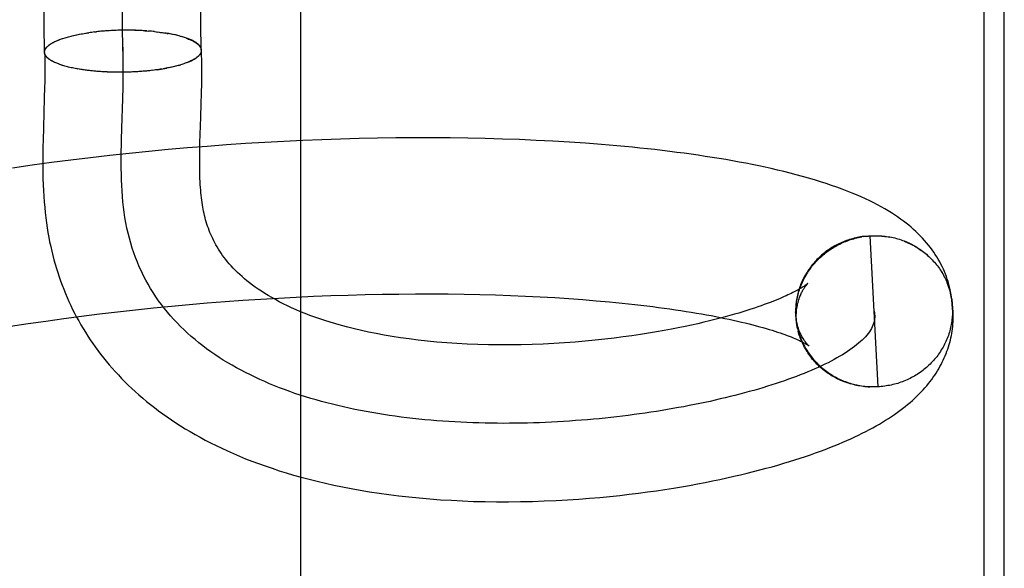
# Model space of a CAD drawing. Header units: inches. Extents: x 0 to 215, y 0 to 139.
# Tile 99 of 114: x 126.4159 to 126.5414, y 51.9599 to 52.0299. Entities that reach past the tile are written whole.
import ezdxf

# ---------------------------------------------------------------- set-up
doc = ezdxf.new("R2010")
doc.units = ezdxf.units.IN
doc.header["$LTSCALE"] = 11.804375
doc.header["$MEASUREMENT"] = 0
doc.linetypes.add('HIDDEN', pattern=[0.2, 0.1, -0.1])
doc.layers.add('DEFAULT_2', color=8, linetype='HIDDEN')

msp = doc.modelspace()

# ---------------------------------------------------------------- linework, layer by layer
at = {"layer": 'DEFAULT_2', "color": 8, "linetype": 'HIDDEN'}
for p, q in [((126.41902, 52.0257), (126.41677, 52.20468)), ((126.43902, 52.02596), (126.43677, 52.20483)), ((126.42902, 52.02583), (126.42696, 52.1886)), ((126.45172, 51.81334), (126.45172, 52.18834)), ((126.53878, 52.18831), (126.53878, 51.81337)), ((126.54137, 51.81624), (126.54137, 52.18544)), ((126.42093, 52.02731), (126.42109, 52.02736)), ((126.42227, 52.02773), (126.42243, 52.02777)), ((126.42258, 52.0278), (126.42278, 52.02785)), ((126.42275, 52.02784), (126.42296, 52.02789)), ((126.42292, 52.02788), (126.42314, 52.02793)), ((126.4231, 52.02792), (126.42332, 52.02796)), ((126.42345, 52.02799), (126.42467, 52.02819)), ((126.42542, 52.02829), (126.42565, 52.02831)), ((126.42585, 52.02833), (126.42561, 52.02831)), ((126.42605, 52.02835), (126.42581, 52.02833)), ((126.42625, 52.02837), (126.426, 52.02835)), ((126.42645, 52.02839), (126.4262, 52.02837)), ((126.42666, 52.02841), (126.42639, 52.02838)), ((126.42686, 52.02842), (126.42659, 52.0284)), ((126.42707, 52.02844), (126.42679, 52.02842)), ((126.42728, 52.02845), (126.42699, 52.02843)), ((126.42749, 52.02846), (126.42719, 52.02844)), ((126.42769, 52.02847), (126.42739, 52.02845)), ((126.4279, 52.02848), (126.42759, 52.02846)), ((126.42811, 52.02849), (126.4278, 52.02847)), ((126.42833, 52.0285), (126.428, 52.02848)), ((126.42854, 52.0285), (126.4282, 52.02849)), ((126.42875, 52.02851), (126.42841, 52.0285)), ((126.42896, 52.02851), (126.42861, 52.0285)), ((126.42917, 52.02851), (126.42881, 52.02851)), ((126.42938, 52.02852), (126.42902, 52.02851)), ((126.42959, 52.02852), (126.42924, 52.02851)), ((126.4298, 52.02851), (126.42946, 52.02851)), ((126.43001, 52.02851), (126.42968, 52.02851)), ((126.43022, 52.02851), (126.4299, 52.02851)), ((126.43043, 52.0285), (126.43012, 52.02851)), ((126.43064, 52.0285), (126.43034, 52.0285)), ((126.43085, 52.02849), (126.43056, 52.02849)), ((126.43106, 52.02848), (126.43077, 52.02849)), ((126.43126, 52.02847), (126.43099, 52.02848)), ((126.43147, 52.02846), (126.4312, 52.02847)), ((126.43167, 52.02845), (126.43142, 52.02846)), ((126.43307, 52.02833), (126.43329, 52.0283)), ((126.43326, 52.02831), (126.43348, 52.02828)), ((126.43345, 52.02829), (126.43368, 52.02825)), ((126.43364, 52.02827), (126.43387, 52.02823)), ((126.43383, 52.02824), (126.43406, 52.0282)), ((126.43401, 52.02822), (126.43425, 52.02817)), ((126.43419, 52.02819), (126.43444, 52.02814)), ((126.43455, 52.02814), (126.43437, 52.02816)), ((126.43462, 52.02811), (126.43481, 52.02808)), ((126.43507, 52.02804), (126.43481, 52.02808)), ((126.43524, 52.02801), (126.43498, 52.02805)), ((126.4354, 52.02798), (126.43516, 52.02802)), ((126.43556, 52.02794), (126.43533, 52.02798)), ((126.43572, 52.02791), (126.4355, 52.02795)), ((126.43588, 52.02787), (126.43567, 52.02791)), ((126.43603, 52.02783), (126.43583, 52.02787)), ((126.43618, 52.0278), (126.43599, 52.02783)), ((126.43633, 52.02776), (126.43615, 52.02779)), ((126.4363, 52.02775), (126.43645, 52.02771)), ((126.42032, 52.02705), (126.42048, 52.02712)), ((126.42043, 52.0271), (126.4206, 52.02717)), ((126.42055, 52.02715), (126.42071, 52.02722)), ((126.42067, 52.02721), (126.42084, 52.02727)), ((126.4208, 52.02726), (126.42096, 52.02732)), ((126.43866, 52.02521), (126.43856, 52.02514)), ((126.43871, 52.02526), (126.43863, 52.0252)), ((126.4206, 52.0243), (126.42044, 52.02435)), ((126.42072, 52.02425), (126.42055, 52.0243)), ((126.42084, 52.02421), (126.42067, 52.02426)), ((126.42097, 52.02416), (126.4208, 52.02421)), ((126.4211, 52.02411), (126.42093, 52.02416)), ((126.42123, 52.02407), (126.42106, 52.02411)), ((126.42137, 52.02403), (126.42123, 52.02407)), ((126.42279, 52.02366), (126.42259, 52.02371)), ((126.42296, 52.02363), (126.42276, 52.02368)), ((126.42314, 52.02359), (126.42293, 52.02364)), ((126.42333, 52.02356), (126.4231, 52.02361)), ((126.43339, 52.02347), (126.43464, 52.02368)), ((126.43499, 52.02375), (126.43472, 52.0237)), ((126.43516, 52.02379), (126.4349, 52.02373)), ((126.43532, 52.02382), (126.43508, 52.02377)), ((126.43549, 52.02386), (126.43525, 52.02381)), ((126.43565, 52.0239), (126.43542, 52.02385)), ((126.4358, 52.02394), (126.43559, 52.02389)), ((126.43596, 52.02398), (126.43575, 52.02393)), ((126.43611, 52.02402), (126.43592, 52.02397)), ((126.43623, 52.02406), (126.43607, 52.02401)), ((126.43611, 52.02402), (126.43626, 52.02406)), ((126.43623, 52.02406), (126.4364, 52.02411)), ((126.42351, 52.02353), (126.42328, 52.02358)), ((126.42364, 52.02352), (126.42346, 52.02355)), ((126.42382, 52.02349), (126.42351, 52.02353)), ((126.42401, 52.02346), (126.4237, 52.0235)), ((126.4242, 52.02343), (126.42389, 52.02347)), ((126.42439, 52.02341), (126.42409, 52.02344)), ((126.42458, 52.02338), (126.42428, 52.02341)), ((126.42478, 52.02336), (126.42448, 52.02339)), ((126.42497, 52.02334), (126.42468, 52.02337)), ((126.42517, 52.02332), (126.42488, 52.02334)), ((126.42537, 52.0233), (126.42509, 52.02332)), ((126.42558, 52.02328), (126.4253, 52.0233)), ((126.42578, 52.02326), (126.42551, 52.02328)), ((126.42599, 52.02325), (126.42572, 52.02326)), ((126.42619, 52.02323), (126.42593, 52.02325)), ((126.4264, 52.02322), (126.42614, 52.02323)), ((126.42661, 52.02321), (126.42636, 52.02322)), ((126.42682, 52.0232), (126.42658, 52.0232)), ((126.42704, 52.02319), (126.42679, 52.02319)), ((126.42879, 52.02315), (126.42854, 52.02315)), ((126.42902, 52.02315), (126.42876, 52.02315)), ((126.42922, 52.02315), (126.42898, 52.02315)), ((126.42943, 52.02316), (126.4292, 52.02316)), ((126.43028, 52.02319), (126.43006, 52.02318)), ((126.43071, 52.02321), (126.43045, 52.0232)), ((126.43092, 52.02322), (126.43066, 52.02321)), ((126.43114, 52.02324), (126.43086, 52.02322)), ((126.43126, 52.02325), (126.43106, 52.02323)), ((126.43146, 52.02326), (126.43114, 52.02324)), ((126.43166, 52.02328), (126.43135, 52.02325)), ((126.43186, 52.02329), (126.43156, 52.02327)), ((126.43206, 52.02331), (126.43177, 52.02329)), ((126.43225, 52.02333), (126.43198, 52.02331)), ((126.43244, 52.02335), (126.43218, 52.02333)), ((126.43264, 52.02338), (126.43239, 52.02335)), ((126.43283, 52.0234), (126.43259, 52.02337)), ((126.43302, 52.02342), (126.4328, 52.02339)), ((126.4332, 52.02345), (126.433, 52.02342)), ((126.43339, 52.02347), (126.4332, 52.02345)), ((126.41905, 52.02126), (126.41901, 52.01986)), ((126.42902, 52.01975), (126.42905, 52.02124)), ((126.43904, 52.02043), (126.43907, 52.02175)), ((126.41901, 52.01986), (126.41889, 52.0161)), ((126.439, 52.01918), (126.43904, 52.02043)), ((126.42889, 52.01603), (126.42902, 52.01975)), ((126.41889, 52.0161), (126.41885, 52.01449)), ((126.42885, 52.01454), (126.42889, 52.01603)), ((126.43885, 52.01418), (126.43887, 52.01522)), ((126.43975, 52.0137), (126.43728, 52.0135)), ((126.43883, 52.01318), (126.43885, 52.01418)), ((126.44221, 52.01388), (126.43975, 52.0137)), ((126.44466, 52.01405), (126.44221, 52.01388)), ((126.44711, 52.0142), (126.44466, 52.01405)), ((126.44954, 52.01433), (126.44711, 52.0142)), ((126.45196, 52.01445), (126.44954, 52.01433)), ((126.45437, 52.01455), (126.45196, 52.01445)), ((126.45676, 52.01463), (126.45437, 52.01455)), ((126.45913, 52.0147), (126.45676, 52.01463)), ((126.46149, 52.01475), (126.45913, 52.0147)), ((126.46383, 52.01478), (126.46149, 52.01475)), ((126.46615, 52.0148), (126.46383, 52.01478)), ((126.46845, 52.0148), (126.46615, 52.0148)), ((126.47072, 52.01478), (126.46845, 52.0148)), ((126.47298, 52.01475), (126.47072, 52.01478)), ((126.4752, 52.01471), (126.47298, 52.01475)), ((126.4774, 52.01464), (126.4752, 52.01471)), ((126.47958, 52.01457), (126.4774, 52.01464)), ((126.48172, 52.01447), (126.47958, 52.01457)), ((126.48384, 52.01436), (126.48172, 52.01447)), ((126.48593, 52.01424), (126.48384, 52.01436)), ((126.48799, 52.0141), (126.48593, 52.01424)), ((126.42736, 52.01253), (126.42488, 52.01225)), ((126.42984, 52.0128), (126.42736, 52.01253)), ((126.43232, 52.01305), (126.42984, 52.0128)), ((126.4348, 52.01329), (126.43232, 52.01305)), ((126.43728, 52.0135), (126.4348, 52.01329)), ((126.41744, 52.01129), (126.41497, 52.01094)), ((126.41992, 52.01163), (126.41744, 52.01129)), ((126.4224, 52.01195), (126.41992, 52.01163)), ((126.42488, 52.01225), (126.4224, 52.01195)), ((126.52365, 52.00224), (126.52406, 52.00227)), ((126.52386, 52.00226), (126.52427, 52.00229)), ((126.52527, 51.98305), (126.52427, 52.00229)), ((126.52364, 52.00223), (126.52324, 52.00219)), ((126.52345, 52.00222), (126.52385, 52.00225)), ((126.53414, 51.99615), (126.53449, 51.99502)), ((126.45553, 51.99467), (126.45773, 51.99474)), ((126.45773, 51.99474), (126.45991, 51.9948)), ((126.45991, 51.9948), (126.46207, 51.99484)), ((126.46207, 51.99484), (126.46421, 51.99487)), ((126.46421, 51.99487), (126.46632, 51.99489)), ((126.46632, 51.99489), (126.46841, 51.99489)), ((126.46841, 51.99489), (126.47048, 51.99488)), ((126.47048, 51.99488), (126.47251, 51.99485)), ((126.47251, 51.99485), (126.47452, 51.99481)), ((126.47452, 51.99481), (126.4765, 51.99475)), ((126.4765, 51.99475), (126.47844, 51.99469)), ((126.4352, 51.99333), (126.43749, 51.99354)), ((126.43749, 51.99354), (126.43978, 51.99373)), ((126.43978, 51.99373), (126.44206, 51.99391)), ((126.44206, 51.99391), (126.44433, 51.99408)), ((126.44433, 51.99408), (126.44659, 51.99422)), ((126.44659, 51.99422), (126.44885, 51.99436)), ((126.44885, 51.99436), (126.45109, 51.99448)), ((126.45109, 51.99448), (126.45332, 51.99458)), ((126.45332, 51.99458), (126.45553, 51.99467)), ((126.47844, 51.99469), (126.48036, 51.99461)), ((126.48036, 51.99461), (126.48223, 51.99451)), ((126.48223, 51.99451), (126.48407, 51.99441)), ((126.48407, 51.99441), (126.48587, 51.99429)), ((126.48587, 51.99429), (126.48763, 51.99416)), ((126.48763, 51.99416), (126.48935, 51.99402)), ((126.42376, 51.99205), (126.42604, 51.99234)), ((126.42604, 51.99234), (126.42833, 51.99261)), ((126.42833, 51.99261), (126.43062, 51.99286)), ((126.43062, 51.99286), (126.43291, 51.9931)), ((126.43291, 51.9931), (126.4352, 51.99333)), ((126.51477, 51.99275), (126.51477, 51.99255)), ((126.51477, 51.99255), (126.5148, 51.99216)), ((126.51477, 51.99235), (126.51481, 51.99195)), ((126.53475, 51.9933), (126.53477, 51.99285)), ((126.53485, 51.99161), (126.53483, 51.99273)), ((126.4147, 51.99076), (126.41695, 51.9911)), ((126.41695, 51.9911), (126.41921, 51.99143)), ((126.41921, 51.99143), (126.42148, 51.99175)), ((126.42148, 51.99175), (126.42376, 51.99205)), ((126.5148, 51.99194), (126.51484, 51.99154)), ((126.51482, 51.99174), (126.51486, 51.99134)), ((126.51484, 51.99153), (126.51489, 51.99114)), ((126.51487, 51.99133), (126.51492, 51.99094)), ((126.5149, 51.99113), (126.51496, 51.99074)), ((126.51502, 51.99047), (126.51493, 51.99093)), ((126.51497, 51.99073), (126.51506, 51.99029)), ((126.51502, 51.99053), (126.5151, 51.99013)), ((126.52463, 51.98303), (126.52421, 51.98303)), ((126.52484, 51.98303), (126.52442, 51.98302)), ((126.52506, 51.98304), (126.52463, 51.98302)), ((126.52527, 51.98305), (126.52484, 51.98303)), ((126.52548, 51.98306), (126.52506, 51.98303))]:
    msp.add_line(p, q, dxfattribs=at)
for points in [[(126.42106, 52.02736), (126.42122, 52.02741), (126.42136, 52.02746)], [(126.4212, 52.02741), (126.42134, 52.02745), (126.42148, 52.0275)], [(126.4215, 52.0275), (126.42165, 52.02755), (126.4218, 52.02759), (126.42195, 52.02764), (126.4221, 52.02768), (126.42226, 52.02772), (126.42242, 52.02776), (126.42258, 52.0278)], [(126.42327, 52.02795), (126.4235, 52.028), (126.42369, 52.02803), (126.42388, 52.02807)], [(126.42408, 52.0281), (126.42427, 52.02813), (126.42447, 52.02816), (126.42467, 52.02819)], [(126.42545, 52.02829), (126.42525, 52.02827), (126.42506, 52.02824), (126.42486, 52.02822), (126.42467, 52.02819)], [(126.43208, 52.02842), (126.43188, 52.02844), (126.43163, 52.02845)], [(126.43184, 52.02843), (126.43206, 52.02842), (126.43226, 52.0284)], [(126.43307, 52.02833), (126.43287, 52.02835), (126.43268, 52.02837), (126.43248, 52.02839), (126.43228, 52.02841)], [(126.4349, 52.02808), (126.43473, 52.02811), (126.43444, 52.02814)], [(126.43905, 52.02597), (126.43905, 52.026), (126.43904, 52.02605), (126.43903, 52.02611), (126.43902, 52.02616), (126.439, 52.02622), (126.43897, 52.02628), (126.43895, 52.02633), (126.43891, 52.02639), (126.43888, 52.02644), (126.43884, 52.0265), (126.43879, 52.02655), (126.43874, 52.02661), (126.43869, 52.02666), (126.43863, 52.02672), (126.43856, 52.02677), (126.4385, 52.02682), (126.43843, 52.02687), (126.43835, 52.02693), (126.43827, 52.02698), (126.43819, 52.02703), (126.4381, 52.02708), (126.43801, 52.02713), (126.43791, 52.02718), (126.43781, 52.02723), (126.43771, 52.02727), (126.4376, 52.02732), (126.43749, 52.02737), (126.43738, 52.02741), (126.43726, 52.02746), (126.43713, 52.02751), (126.43701, 52.02755), (126.43688, 52.02759), (126.43675, 52.02763), (126.43661, 52.02768), (126.43647, 52.02772)], [(126.43714, 52.02749), (126.43727, 52.02744), (126.43739, 52.02739), (126.43751, 52.02735), (126.43762, 52.0273), (126.43773, 52.02725), (126.43784, 52.0272), (126.43794, 52.02715), (126.43804, 52.02709), (126.43813, 52.02704), (126.43822, 52.02699), (126.4383, 52.02693), (126.43838, 52.02688), (126.43846, 52.02683), (126.43853, 52.02677), (126.43859, 52.02671), (126.43865, 52.02666), (126.43871, 52.0266), (126.43876, 52.02655), (126.43881, 52.02649), (126.43885, 52.02643), (126.43889, 52.02637), (126.43892, 52.02632), (126.43895, 52.02626), (126.43897, 52.0262), (126.43899, 52.02614), (126.43901, 52.02608), (126.43901, 52.02602), (126.43902, 52.02596), (126.43902, 52.02596)], [(126.41902, 52.0257), (126.41902, 52.02571), (126.41902, 52.02577), (126.41903, 52.02583), (126.41904, 52.02589), (126.41906, 52.02595), (126.41908, 52.02601), (126.41911, 52.02607), (126.41914, 52.02613), (126.41918, 52.02619), (126.41922, 52.02625), (126.41927, 52.02631), (126.41932, 52.02637), (126.41938, 52.02643), (126.41944, 52.02649), (126.41951, 52.02654), (126.41958, 52.0266), (126.41966, 52.02666), (126.41974, 52.02672), (126.41982, 52.02677), (126.41991, 52.02683), (126.42001, 52.02688), (126.42011, 52.02694), (126.42021, 52.02699), (126.42032, 52.02705)], [(126.41905, 52.02569), (126.41904, 52.02571), (126.41905, 52.02577), (126.41905, 52.02583), (126.41907, 52.02589), (126.41908, 52.02595), (126.4191, 52.02601), (126.41913, 52.02606), (126.41916, 52.02612), (126.41919, 52.02618), (126.41923, 52.02624), (126.41928, 52.02629), (126.41933, 52.02635), (126.41938, 52.02641), (126.41944, 52.02647), (126.4195, 52.02652), (126.41957, 52.02658), (126.41964, 52.02663), (126.41972, 52.02669), (126.4198, 52.02674), (126.41988, 52.0268), (126.41997, 52.02685), (126.42007, 52.02691), (126.42016, 52.02696), (126.42027, 52.02701), (126.42037, 52.02706)], [(126.42905, 52.02124), (126.42907, 52.02198), (126.42908, 52.02279), (126.42908, 52.02361), (126.42908, 52.02441), (126.42906, 52.02521), (126.42904, 52.02601), (126.42901, 52.02679)], [(126.42048, 52.02435), (126.42032, 52.0244), (126.42021, 52.02446), (126.42011, 52.02451), (126.42001, 52.02456), (126.41992, 52.02461), (126.41983, 52.02467), (126.41974, 52.02472), (126.41966, 52.02478), (126.41958, 52.02483), (126.41951, 52.02489), (126.41944, 52.02495), (126.41938, 52.025), (126.41932, 52.02506), (126.41927, 52.02512), (126.41922, 52.02518), (126.41918, 52.02523), (126.41914, 52.02529), (126.41911, 52.02535), (126.41908, 52.02541), (126.41906, 52.02547), (126.41904, 52.02553), (126.41903, 52.02559), (126.41902, 52.02565), (126.41902, 52.0257)], [(126.41905, 52.02569), (126.41906, 52.02514), (126.41907, 52.02452), (126.41908, 52.0239), (126.41908, 52.02326), (126.41908, 52.02261), (126.41907, 52.02194), (126.41905, 52.02126)], [(126.42037, 52.0244), (126.42027, 52.02445), (126.42017, 52.0245), (126.42007, 52.02455), (126.41998, 52.0246), (126.41989, 52.02465), (126.4198, 52.0247), (126.41972, 52.02476), (126.41964, 52.02481), (126.41957, 52.02486), (126.4195, 52.02492), (126.41944, 52.02497), (126.41938, 52.02503), (126.41933, 52.02508), (126.41928, 52.02514), (126.41924, 52.0252), (126.4192, 52.02525), (126.41916, 52.02531), (126.41913, 52.02537), (126.4191, 52.02542), (126.41908, 52.02548), (126.41907, 52.02554), (126.41905, 52.0256), (126.41905, 52.02566), (126.41905, 52.02569)], [(126.4386, 52.02515), (126.4385, 52.02509), (126.43842, 52.02503), (126.43835, 52.02497), (126.43826, 52.02492), (126.43818, 52.02486), (126.43809, 52.02481), (126.43799, 52.02475), (126.43789, 52.0247), (126.43779, 52.02465), (126.43768, 52.02459), (126.43757, 52.02454), (126.43745, 52.02449), (126.43733, 52.02444), (126.43721, 52.02439), (126.43708, 52.02434), (126.43695, 52.02429), (126.43681, 52.02424), (126.43667, 52.0242), (126.43653, 52.02415), (126.43638, 52.0241)], [(126.4372, 52.02438), (126.43732, 52.02443), (126.43744, 52.02447), (126.43755, 52.02452), (126.43766, 52.02457), (126.43776, 52.02462), (126.43787, 52.02467), (126.43796, 52.02473), (126.43806, 52.02478), (126.43815, 52.02483), (126.43823, 52.02488), (126.43831, 52.02494), (126.43839, 52.02499), (126.43846, 52.02504), (126.43853, 52.0251)], [(126.43902, 52.02596), (126.43902, 52.0259), (126.43901, 52.02585), (126.439, 52.02579), (126.43898, 52.02573), (126.43896, 52.02567), (126.43894, 52.02561), (126.43891, 52.02555), (126.43887, 52.02549), (126.43883, 52.02543), (126.43879, 52.02537), (126.43874, 52.02532), (126.43869, 52.02526)], [(126.43881, 52.02537), (126.43886, 52.02543), (126.4389, 52.02549), (126.43893, 52.02554), (126.43896, 52.0256), (126.43899, 52.02566), (126.43901, 52.02571), (126.43902, 52.02577), (126.43904, 52.02583), (126.43904, 52.02588), (126.43905, 52.02594), (126.43905, 52.02597)], [(126.43907, 52.02175), (126.43907, 52.02244), (126.43908, 52.02315), (126.43908, 52.02388), (126.43907, 52.02464), (126.43906, 52.02542), (126.43905, 52.02597)], [(126.42261, 52.0237), (126.42244, 52.02373), (126.42227, 52.02377), (126.42211, 52.02381), (126.42195, 52.02385), (126.42179, 52.02389), (126.42164, 52.02394), (126.42149, 52.02398), (126.42134, 52.02402), (126.4212, 52.02407)], [(126.43482, 52.02371), (126.43454, 52.02366), (126.43435, 52.02363), (126.43417, 52.02359)], [(126.42857, 52.02315), (126.42835, 52.02315), (126.42812, 52.02315), (126.4279, 52.02315), (126.42768, 52.02316), (126.42745, 52.02317), (126.42723, 52.02317), (126.42701, 52.02318)], [(126.43049, 52.0232), (126.43025, 52.02319), (126.43005, 52.02318), (126.42984, 52.02317), (126.42964, 52.02316), (126.42943, 52.02316)], [(126.43398, 52.02356), (126.43378, 52.02353), (126.43359, 52.0235), (126.43339, 52.02347)], [(126.43887, 52.01522), (126.43895, 52.01741), (126.439, 52.01918)], [(126.41885, 52.01449), (126.41883, 52.01366), (126.41882, 52.01284), (126.41882, 52.01201), (126.41882, 52.01119), (126.41883, 52.01038), (126.41884, 52.00959), (126.41887, 52.00881), (126.4189, 52.00806), (126.41895, 52.00733), (126.419, 52.00662), (126.41906, 52.00592), (126.41912, 52.00525), (126.4192, 52.00459), (126.41928, 52.00395), (126.41937, 52.00332), (126.41947, 52.0027), (126.41958, 52.0021), (126.41969, 52.00151), (126.41982, 52.00093), (126.41995, 52.00036), (126.42009, 51.9998), (126.42023, 51.99925), (126.42038, 51.9987), (126.42055, 51.99815), (126.42072, 51.99761), (126.4209, 51.99707), (126.42108, 51.99654), (126.42128, 51.99601), (126.42148, 51.99548), (126.42169, 51.99496), (126.42191, 51.99444), (126.42214, 51.99393), (126.42238, 51.99343), (126.42262, 51.99292), (126.42287, 51.99243), (126.42313, 51.99193), (126.4234, 51.99144), (126.42367, 51.99096), (126.42396, 51.99048), (126.42425, 51.99), (126.42455, 51.98952), (126.42486, 51.98905), (126.42518, 51.98858), (126.42551, 51.98812), (126.42585, 51.98766), (126.42619, 51.9872), (126.42654, 51.98675), (126.42691, 51.9863), (126.42728, 51.98586), (126.42766, 51.98542), (126.42805, 51.98498), (126.42845, 51.98455), (126.42886, 51.98412), (126.42928, 51.98369), (126.42971, 51.98326), (126.43016, 51.98284), (126.43061, 51.98243), (126.43107, 51.98201), (126.43155, 51.9816), (126.43203, 51.98119), (126.43253, 51.98079), (126.43304, 51.98039), (126.43356, 51.98), (126.4341, 51.9796), (126.43465, 51.97922), (126.43521, 51.97883), (126.43578, 51.97845), (126.43637, 51.97807), (126.43697, 51.9777), (126.43759, 51.97733), (126.43822, 51.97697), (126.43887, 51.97661), (126.43953, 51.97625), (126.44021, 51.9759), (126.44091, 51.97555), (126.44162, 51.9752), (126.44236, 51.97487), (126.44311, 51.97453), (126.44388, 51.9742), (126.44467, 51.97388), (126.44548, 51.97356), (126.44631, 51.97325), (126.44716, 51.97295), (126.44803, 51.97265), (126.44893, 51.97235), (126.44985, 51.97207), (126.45079, 51.97179), (126.45176, 51.97152), (126.45276, 51.97125), (126.45378, 51.971), (126.45483, 51.97075), (126.4559, 51.97051), (126.457, 51.97028), (126.45813, 51.97007), (126.45928, 51.96986), (126.46046, 51.96966), (126.46167, 51.96948), (126.46291, 51.96931), (126.46418, 51.96915), (126.46547, 51.969), (126.46679, 51.96887), (126.46813, 51.96876), (126.4695, 51.96865), (126.47089, 51.96857), (126.4723, 51.9685), (126.47373, 51.96844), (126.47518, 51.96841), (126.47666, 51.96839), (126.47817, 51.96839), (126.47969, 51.9684), (126.48122, 51.96843), (126.48274, 51.96849), (126.48424, 51.96855), (126.48571, 51.96863), (126.48713, 51.96873), (126.4885, 51.96883), (126.48983, 51.96895), (126.49111, 51.96907), (126.49236, 51.9692), (126.49357, 51.96934), (126.49475, 51.96949), (126.4959, 51.96964), (126.49703, 51.9698), (126.49812, 51.96996), (126.4992, 51.97013), (126.50024, 51.97031), (126.50126, 51.97048), (126.50226, 51.97067), (126.50323, 51.97085), (126.50418, 51.97104), (126.50511, 51.97123), (126.50601, 51.97143), (126.50689, 51.97163), (126.50775, 51.97183), (126.5086, 51.97203), (126.50942, 51.97223), (126.51022, 51.97244), (126.51101, 51.97265), (126.51177, 51.97286), (126.51252, 51.97307), (126.51326, 51.97329), (126.51397, 51.97351), (126.51467, 51.97373), (126.51535, 51.97395), (126.51602, 51.97417), (126.51667, 51.97439), (126.5173, 51.97461), (126.51792, 51.97484), (126.51852, 51.97506), (126.51911, 51.97529), (126.51968, 51.97552), (126.52024, 51.97575), (126.52078, 51.97597), (126.52131, 51.9762), (126.52182, 51.97643), (126.52232, 51.97666), (126.5228, 51.97689), (126.52327, 51.97713), (126.52373, 51.97736), (126.52417, 51.97759), (126.52461, 51.97782), (126.52503, 51.97806), (126.52544, 51.9783), (126.52585, 51.97854), (126.52624, 51.97878), (126.52662, 51.97902), (126.527, 51.97926), (126.52736, 51.97951), (126.52772, 51.97976), (126.52806, 51.98001), (126.5284, 51.98027), (126.52873, 51.98052), (126.52904, 51.98078), (126.52935, 51.98104), (126.52965, 51.9813), (126.52994, 51.98157), (126.53022, 51.98183), (126.53049, 51.9821), (126.53075, 51.98237), (126.53101, 51.98264), (126.53125, 51.98291), (126.53148, 51.98318), (126.5317, 51.98345), (126.53192, 51.98372), (126.53212, 51.98399), (126.53232, 51.98426), (126.5325, 51.98453), (126.53268, 51.9848), (126.53285, 51.98508), (126.53301, 51.98535), (126.53317, 51.98562), (126.53332, 51.9859), (126.53346, 51.98617), (126.53359, 51.98645), (126.53372, 51.98673), (126.53384, 51.98701), (126.53395, 51.98729), (126.53406, 51.98757), (126.53416, 51.98785)], [(126.42929, 52.00464), (126.42919, 52.0053), (126.4291, 52.00597), (126.42903, 52.00665), (126.42897, 52.00733), (126.42892, 52.00803), (126.42888, 52.00873), (126.42885, 52.00944), (126.42883, 52.01016), (126.42882, 52.01088), (126.42882, 52.0116), (126.42882, 52.01233), (126.42882, 52.01307), (126.42884, 52.0138), (126.42885, 52.01454)], [(126.53477, 51.99285), (126.53476, 51.99314), (126.53474, 51.99347), (126.53472, 51.99381), (126.53469, 51.99414), (126.53464, 51.99448), (126.53459, 51.99481), (126.53453, 51.99514), (126.53446, 51.99547), (126.53438, 51.9958), (126.5343, 51.99613), (126.5342, 51.99646), (126.5341, 51.99678), (126.53399, 51.9971), (126.53386, 51.99742), (126.53373, 51.99774), (126.5336, 51.99806), (126.53345, 51.99837), (126.53329, 51.99868), (126.53313, 51.999), (126.53295, 51.99931), (126.53277, 51.99961), (126.53257, 51.99992), (126.53237, 52.00022), (126.53216, 52.00052), (126.53194, 52.00082), (126.5317, 52.00112), (126.53146, 52.00141), (126.53121, 52.0017), (126.53095, 52.00198), (126.53068, 52.00227), (126.5304, 52.00255), (126.53011, 52.00283), (126.52981, 52.0031), (126.5295, 52.00338), (126.52918, 52.00365), (126.52884, 52.00391), (126.5285, 52.00418), (126.52814, 52.00444), (126.52777, 52.0047), (126.52738, 52.00496), (126.52698, 52.00522), (126.52657, 52.00548), (126.52613, 52.00573), (126.52568, 52.00599), (126.52521, 52.00624), (126.52472, 52.0065), (126.52421, 52.00675), (126.52367, 52.00701), (126.52312, 52.00726), (126.52255, 52.00751), (126.52196, 52.00775), (126.52134, 52.008), (126.5207, 52.00825), (126.52004, 52.00849), (126.51936, 52.00873), (126.51865, 52.00896), (126.51792, 52.0092), (126.51717, 52.00943), (126.51641, 52.00965), (126.51564, 52.00987), (126.51485, 52.01008), (126.51406, 52.01029), (126.51327, 52.01049), (126.51247, 52.01068), (126.51167, 52.01086), (126.51087, 52.01104), (126.51006, 52.01121), (126.50924, 52.01138), (126.50841, 52.01155), (126.50758, 52.0117), (126.50673, 52.01186), (126.50587, 52.01201), (126.50501, 52.01216), (126.50413, 52.0123), (126.50325, 52.01243), (126.50236, 52.01257), (126.50146, 52.0127), (126.50056, 52.01282), (126.49964, 52.01294), (126.49872, 52.01306), (126.49778, 52.01318), (126.49684, 52.01329), (126.49589, 52.01339), (126.49493, 52.01349), (126.49396, 52.01359), (126.49299, 52.01369), (126.492, 52.01378), (126.49101, 52.01386), (126.49001, 52.01395), (126.48799, 52.0141)], [(126.51633, 51.99622), (126.51632, 51.99622), (126.51631, 51.99621), (126.5163, 51.9962), (126.51628, 51.99618), (126.51626, 51.99616), (126.51622, 51.99614), (126.51619, 51.99611), (126.51614, 51.99607), (126.51609, 51.99604), (126.51603, 51.99599), (126.51596, 51.99595), (126.51589, 51.99589), (126.5158, 51.99584), (126.51571, 51.99578), (126.5156, 51.99571), (126.51549, 51.99564), (126.51537, 51.99557), (126.51523, 51.9955), (126.51509, 51.99541), (126.51494, 51.99533), (126.51477, 51.99524), (126.5146, 51.99515), (126.51441, 51.99506), (126.51422, 51.99496), (126.51401, 51.99486), (126.51379, 51.99476), (126.51356, 51.99465), (126.51331, 51.99454), (126.51305, 51.99442), (126.51278, 51.99431), (126.51249, 51.99418), (126.51218, 51.99406), (126.51186, 51.99393), (126.51151, 51.9938), (126.51115, 51.99366), (126.51077, 51.99352), (126.51037, 51.99337), (126.50995, 51.99323), (126.50951, 51.99308), (126.50905, 51.99293), (126.50856, 51.99277), (126.50805, 51.99261), (126.50752, 51.99245), (126.50697, 51.99229), (126.50639, 51.99212), (126.50578, 51.99195), (126.50514, 51.99179), (126.50448, 51.99161), (126.50379, 51.99144), (126.50306, 51.99127), (126.50231, 51.99109), (126.50151, 51.99092), (126.50069, 51.99074), (126.49982, 51.99056), (126.49893, 51.99039), (126.498, 51.99022), (126.49703, 51.99005), (126.49603, 51.98988), (126.49499, 51.98972), (126.49391, 51.98956), (126.4928, 51.9894), (126.49164, 51.98925), (126.49045, 51.98911), (126.48922, 51.98898), (126.48796, 51.98886), (126.48666, 51.98875), (126.48533, 51.98865), (126.48397, 51.98857), (126.48259, 51.9885), (126.4812, 51.98844), (126.4798, 51.98841), (126.4784, 51.98839), (126.477, 51.98839), (126.47562, 51.9884), (126.47426, 51.98844), (126.47291, 51.98849), (126.4716, 51.98856), (126.47031, 51.98865), (126.46905, 51.98875), (126.46783, 51.98887), (126.46665, 51.989), (126.46551, 51.98914), (126.46441, 51.98929), (126.46335, 51.98946), (126.46232, 51.98963), (126.46132, 51.98982), (126.46035, 51.99001), (126.45942, 51.99022), (126.45853, 51.99043), (126.45769, 51.99064), (126.4569, 51.99085), (126.45615, 51.99106), (126.45544, 51.99127), (126.45476, 51.99149), (126.45411, 51.9917), (126.45348, 51.99193), (126.45286, 51.99215), (126.45226, 51.99238), (126.45167, 51.99262), (126.45109, 51.99287), (126.45053, 51.99312), (126.44999, 51.99337), (126.44946, 51.99363), (126.44895, 51.99389), (126.44846, 51.99416), (126.44799, 51.99442), (126.44753, 51.99468), (126.4471, 51.99495), (126.44668, 51.99522), (126.44628, 51.99548), (126.4459, 51.99575), (126.44553, 51.99602), (126.44518, 51.99629), (126.44484, 51.99656), (126.44452, 51.99683), (126.44421, 51.9971), (126.44391, 51.99737), (126.44362, 51.99764), (126.44335, 51.99791), (126.44308, 51.99818), (126.44283, 51.99845), (126.44259, 51.99872), (126.44236, 51.99899), (126.44215, 51.99926), (126.44194, 51.99954), (126.44174, 51.9998), (126.44155, 52.00007), (126.44137, 52.00034), (126.4412, 52.00061), (126.44104, 52.00088), (126.44089, 52.00114), (126.44074, 52.00141), (126.4406, 52.00167), (126.44047, 52.00194), (126.44035, 52.0022), (126.44023, 52.00247), (126.44012, 52.00273), (126.44002, 52.00299), (126.43992, 52.00326), (126.43983, 52.00353), (126.43974, 52.0038), (126.43965, 52.00407), (126.43957, 52.00434), (126.4395, 52.00461), (126.43943, 52.00489), (126.43937, 52.00516), (126.43931, 52.00543), (126.43925, 52.0057), (126.4392, 52.00597), (126.43916, 52.00625), (126.43911, 52.00654), (126.43907, 52.00683), (126.43903, 52.00714), (126.439, 52.00746), (126.43897, 52.00778), (126.43894, 52.00812), (126.43891, 52.00847), (126.43889, 52.00884), (126.43887, 52.00922), (126.43885, 52.00961), (126.43884, 52.01001), (126.43883, 52.01043), (126.43882, 52.01086), (126.43882, 52.0113), (126.43882, 52.01176), (126.43882, 52.01222), (126.43882, 52.0127), (126.43883, 52.01318)], [(126.52477, 51.99267), (126.52481, 51.99248), (126.52484, 51.99229), (126.52485, 51.9921), (126.52485, 51.99191), (126.52484, 51.99171), (126.52481, 51.99152), (126.52477, 51.99133), (126.52471, 51.99112), (126.52463, 51.99091), (126.52454, 51.9907), (126.52443, 51.99049), (126.52431, 51.99028), (126.52417, 51.99006), (126.52402, 51.98985), (126.52385, 51.98964), (126.52367, 51.98943), (126.52347, 51.98922), (126.52326, 51.98901), (126.52303, 51.9888), (126.52279, 51.98859), (126.52254, 51.98838), (126.52227, 51.98817), (126.52199, 51.98796), (126.5217, 51.98775), (126.52139, 51.98755), (126.52107, 51.98734), (126.52074, 51.98713), (126.5204, 51.98693), (126.52004, 51.98673), (126.51967, 51.98652), (126.51929, 51.98632), (126.5189, 51.98612), (126.51849, 51.98592), (126.51808, 51.98572), (126.51765, 51.98552), (126.51721, 51.98533), (126.51677, 51.98513), (126.51631, 51.98494), (126.51584, 51.98475), (126.51536, 51.98456), (126.51487, 51.98437), (126.51437, 51.98419), (126.51386, 51.984), (126.51334, 51.98382), (126.51281, 51.98364), (126.51227, 51.98346), (126.51172, 51.98328), (126.51117, 51.98311), (126.5106, 51.98293), (126.51003, 51.98276), (126.50945, 51.98259), (126.50886, 51.98243), (126.50826, 51.98227), (126.50765, 51.9821), (126.50704, 51.98195), (126.50642, 51.98179), (126.50579, 51.98164), (126.50515, 51.98149), (126.50451, 51.98134), (126.50386, 51.98119), (126.50321, 51.98105), (126.50254, 51.98091), (126.50188, 51.98078), (126.5012, 51.98064), (126.50052, 51.98051), (126.49984, 51.98039), (126.49914, 51.98026), (126.49845, 51.98014), (126.49775, 51.98003), (126.49704, 51.97991), (126.49633, 51.9798), (126.49561, 51.9797), (126.49489, 51.9796), (126.49417, 51.9795), (126.49344, 51.9794), (126.4927, 51.97931), (126.49197, 51.97922), (126.49123, 51.97914), (126.49048, 51.97906), (126.48974, 51.97898), (126.48899, 51.97891), (126.48823, 51.97885), (126.48748, 51.97878), (126.48672, 51.97873), (126.48596, 51.97867), (126.4852, 51.97862), (126.48444, 51.97858), (126.48367, 51.97854), (126.4829, 51.9785), (126.48213, 51.97847), (126.48136, 51.97844), (126.48059, 51.97842), (126.47982, 51.9784), (126.47905, 51.97839), (126.47828, 51.97839), (126.4775, 51.97838), (126.47673, 51.97839), (126.47596, 51.9784), (126.47518, 51.97841), (126.47441, 51.97843), (126.47364, 51.97845), (126.47287, 51.97848), (126.4721, 51.97852), (126.47133, 51.97856), (126.47056, 51.97861), (126.46979, 51.97866), (126.46903, 51.97872), (126.46826, 51.97878), (126.4675, 51.97885), (126.46674, 51.97893), (126.46599, 51.97901), (126.46523, 51.97909), (126.46448, 51.97919), (126.46373, 51.97929), (126.46299, 51.97939), (126.46224, 51.97951), (126.4615, 51.97963), (126.46077, 51.97975), (126.46004, 51.97988), (126.45931, 51.98002), (126.45859, 51.98017), (126.45787, 51.98032), (126.45715, 51.98048), (126.45644, 51.98064), (126.45574, 51.98081), (126.45504, 51.98099), (126.45435, 51.98118), (126.45366, 51.98137), (126.45297, 51.98157), (126.45229, 51.98178), (126.45162, 51.98199), (126.45096, 51.98221), (126.4503, 51.98244), (126.44964, 51.98268), (126.449, 51.98292), (126.44836, 51.98317), (126.44772, 51.98343), (126.4471, 51.9837), (126.44648, 51.98397), (126.44587, 51.98426), (126.44527, 51.98455), (126.44467, 51.98485), (126.44409, 51.98515), (126.44351, 51.98547), (126.44294, 51.98579), (126.44238, 51.98612), (126.44182, 51.98646), (126.44128, 51.9868), (126.44074, 51.98716), (126.44022, 51.98752), (126.4397, 51.98789), (126.4392, 51.98827), (126.4387, 51.98866), (126.43822, 51.98906), (126.43774, 51.98947), (126.43727, 51.98988), (126.43682, 51.99031), (126.43637, 51.99074), (126.43594, 51.99118), (126.43552, 51.99163), (126.43511, 51.99209), (126.43471, 51.99256), (126.43432, 51.99304), (126.43394, 51.99353), (126.43358, 51.99402), (126.43323, 51.99453), (126.43289, 51.99505), (126.43256, 51.99557), (126.43225, 51.99611), (126.43195, 51.99665), (126.43166, 51.9972), (126.43138, 51.99777), (126.43112, 51.99834), (126.43088, 51.99893), (126.43064, 51.99952), (126.43042, 52.00012), (126.43022, 52.00074), (126.43002, 52.00136), (126.42985, 52.002), (126.42968, 52.00264), (126.42954, 52.00329), (126.4294, 52.00396), (126.42929, 52.00464)], [(126.52406, 52.00228), (126.52448, 52.0023), (126.52469, 52.00231), (126.5249, 52.00231), (126.52512, 52.00231), (126.52533, 52.00231), (126.52554, 52.0023), (126.52575, 52.00228), (126.52596, 52.00226), (126.52617, 52.00224), (126.52637, 52.00222), (126.52658, 52.00218), (126.52679, 52.00215), (126.527, 52.00211), (126.5272, 52.00207), (126.52741, 52.00202), (126.52761, 52.00196), (126.52781, 52.00191), (126.52801, 52.00185), (126.52821, 52.00178), (126.52841, 52.00171), (126.5286, 52.00164), (126.5288, 52.00156), (126.52899, 52.00148), (126.52918, 52.0014), (126.52937, 52.00131), (126.52955, 52.00122), (126.52974, 52.00112), (126.52992, 52.00102), (126.5301, 52.00092), (126.53028, 52.00081), (126.53045, 52.0007), (126.53062, 52.00058), (126.53079, 52.00046), (126.53096, 52.00034), (126.53113, 52.00022), (126.53129, 52.00009), (126.53144, 51.99996), (126.5316, 51.99982)], [(126.52427, 52.00229), (126.52448, 52.0023), (126.52469, 52.00231), (126.5249, 52.00231), (126.52511, 52.00231), (126.52532, 52.0023), (126.52553, 52.00229), (126.52574, 52.00227), (126.52595, 52.00225), (126.52616, 52.00223), (126.52637, 52.0022), (126.52658, 52.00217), (126.52678, 52.00214)], [(126.52343, 52.0022), (126.52304, 52.00216), (126.52283, 52.00212), (126.52263, 52.00208), (126.52243, 52.00203), (126.52223, 52.00199), (126.52203, 52.00193), (126.52183, 52.00188), (126.52163, 52.00182), (126.52144, 52.00175), (126.52124, 52.00168), (126.52105, 52.00161), (126.52086, 52.00153), (126.52067, 52.00145), (126.52048, 52.00137), (126.52029, 52.00128), (126.52011, 52.00119), (126.51993, 52.0011), (126.51975, 52.001), (126.51957, 52.0009), (126.51939, 52.00079), (126.51922, 52.00068), (126.51905, 52.00057), (126.51888, 52.00045), (126.51871, 52.00033), (126.51855, 52.00021), (126.51839, 52.00009), (126.51823, 51.99996), (126.51807, 51.99982), (126.51792, 51.99969), (126.51777, 51.99955), (126.51763, 51.99941), (126.51748, 51.99927), (126.51734, 51.99912), (126.5172, 51.99897), (126.51707, 51.99882), (126.51694, 51.99866), (126.51681, 51.9985), (126.51669, 51.99834), (126.51657, 51.99818), (126.51645, 51.99802), (126.51634, 51.99785), (126.51623, 51.99768), (126.51612, 51.99751), (126.51602, 51.99734), (126.51592, 51.99716), (126.51583, 51.99698), (126.51574, 51.9968), (126.51565, 51.99662), (126.51557, 51.99644), (126.51549, 51.99625), (126.51541, 51.99607), (126.51534, 51.99588), (126.51527, 51.99569), (126.51521, 51.9955), (126.51515, 51.99531), (126.5151, 51.99512), (126.51505, 51.99492), (126.515, 51.99473), (126.51496, 51.99453), (126.51492, 51.99434), (126.51489, 51.99414), (126.51486, 51.99394), (126.51483, 51.99375), (126.51481, 51.99355), (126.51479, 51.99335), (126.51478, 51.99315), (126.51477, 51.99295), (126.51477, 51.99275)], [(126.51479, 51.99236), (126.51479, 51.99257), (126.5148, 51.99277), (126.51481, 51.99298), (126.51482, 51.99318), (126.51484, 51.99339), (126.51486, 51.99359), (126.51489, 51.9938), (126.51492, 51.994), (126.51495, 51.9942), (126.51499, 51.99441), (126.51504, 51.99461), (126.51509, 51.99481), (126.51514, 51.99501), (126.5152, 51.99521), (126.51526, 51.9954), (126.51532, 51.9956), (126.5154, 51.9958), (126.51547, 51.99599), (126.51555, 51.99618), (126.51563, 51.99637), (126.51572, 51.99656), (126.51581, 51.99675), (126.51591, 51.99693), (126.51601, 51.99712), (126.51611, 51.9973), (126.51622, 51.99748), (126.51633, 51.99765), (126.51644, 51.99783), (126.51656, 51.998), (126.51669, 51.99817), (126.51681, 51.99834), (126.51694, 51.9985), (126.51708, 51.99867), (126.51721, 51.99883), (126.51735, 51.99898), (126.5175, 51.99914), (126.51764, 51.99929), (126.51779, 51.99943), (126.51795, 51.99958), (126.5181, 51.99972), (126.51826, 51.99986), (126.51843, 52), (126.51859, 52.00013), (126.51876, 52.00026), (126.51893, 52.00038), (126.51911, 52.0005), (126.51928, 52.00062), (126.51946, 52.00074), (126.51964, 52.00085), (126.51982, 52.00095), (126.52001, 52.00106), (126.5202, 52.00116), (126.52039, 52.00125), (126.52058, 52.00134), (126.52077, 52.00143), (126.52097, 52.00151), (126.52117, 52.00159), (126.52137, 52.00167), (126.52157, 52.00174), (126.52177, 52.00181), (126.52197, 52.00187), (126.52218, 52.00193), (126.52238, 52.00199), (126.52259, 52.00204), (126.5228, 52.00209), (126.52301, 52.00213), (126.52321, 52.00217)], [(126.52859, 52.00162), (126.52879, 52.00154), (126.52898, 52.00146), (126.52917, 52.00138), (126.52936, 52.00129), (126.52955, 52.0012), (126.52973, 52.0011), (126.52991, 52.001), (126.53009, 52.0009), (126.53027, 52.00079), (126.53044, 52.00068), (126.53062, 52.00056), (126.53078, 52.00044), (126.53095, 52.00032), (126.53112, 52.0002), (126.53128, 52.00007), (126.53144, 51.99994), (126.53159, 51.9998), (126.53174, 51.99966), (126.53189, 51.99952), (126.53204, 51.99938), (126.53218, 51.99923), (126.53232, 51.99908), (126.53246, 51.99893), (126.53259, 51.99877), (126.53272, 51.99861), (126.53285, 51.99845), (126.53297, 51.99829), (126.53309, 51.99812), (126.5332, 51.99795), (126.53331, 51.99778), (126.53342, 51.99761), (126.53352, 51.99743), (126.53362, 51.99726), (126.53372, 51.99708), (126.53381, 51.9969), (126.5339, 51.99671), (126.53398, 51.99653), (126.53406, 51.99634), (126.53414, 51.99615)], [(126.53321, 51.99797), (126.53332, 51.99779), (126.53343, 51.99762), (126.53353, 51.99744), (126.53363, 51.99727), (126.53372, 51.99708), (126.53381, 51.9969), (126.5339, 51.99672), (126.53398, 51.99653), (126.53406, 51.99634), (126.53414, 51.99615)], [(126.51487, 51.99158), (126.51486, 51.99177), (126.51485, 51.99199), (126.51486, 51.99221), (126.51487, 51.99242), (126.51488, 51.99263), (126.5149, 51.99284), (126.51493, 51.99304), (126.51496, 51.99324), (126.51499, 51.99343), (126.51503, 51.99361), (126.51508, 51.99378), (126.51512, 51.99395), (126.51517, 51.99412), (126.51522, 51.99427), (126.51527, 51.99442), (126.51532, 51.99456), (126.51538, 51.9947), (126.51543, 51.99482), (126.51548, 51.99494), (126.51554, 51.99506), (126.51559, 51.99516), (126.51565, 51.99526), (126.5157, 51.99536), (126.51575, 51.99545), (126.5158, 51.99553), (126.51585, 51.99561), (126.5159, 51.99568), (126.51594, 51.99575), (126.51599, 51.99582), (126.51603, 51.99587), (126.51607, 51.99593), (126.51611, 51.99598), (126.51615, 51.99602), (126.51618, 51.99606), (126.51621, 51.99609), (126.51624, 51.99612), (126.51626, 51.99615), (126.51628, 51.99617), (126.5163, 51.99619), (126.51631, 51.9962), (126.51632, 51.99621), (126.51632, 51.99622)], [(126.53455, 51.99474), (126.53449, 51.99499), (126.53449, 51.99502)], [(126.53483, 51.99273), (126.53482, 51.99294), (126.5348, 51.9932), (126.53477, 51.99346), (126.53474, 51.99372), (126.5347, 51.99397), (126.53466, 51.99423), (126.53461, 51.99449), (126.53454, 51.99482)], [(126.48935, 51.99402), (126.49103, 51.99387), (126.49185, 51.99379), (126.49267, 51.99371), (126.49347, 51.99363), (126.49426, 51.99354), (126.49503, 51.99345), (126.4958, 51.99336), (126.49655, 51.99327), (126.49729, 51.99317), (126.49802, 51.99307), (126.49874, 51.99297), (126.49944, 51.99287), (126.50013, 51.99277), (126.50081, 51.99266), (126.50147, 51.99256), (126.50212, 51.99245), (126.50276, 51.99234), (126.50339, 51.99223), (126.504, 51.99212), (126.50459, 51.992), (126.50517, 51.99189), (126.50574, 51.99177), (126.5063, 51.99166), (126.50683, 51.99154), (126.50736, 51.99142), (126.50787, 51.9913), (126.50836, 51.99119), (126.50884, 51.99107), (126.50931, 51.99095), (126.50976, 51.99083), (126.51019, 51.99071), (126.51061, 51.9906), (126.51101, 51.99048), (126.5114, 51.99037), (126.51178, 51.99025), (126.51213, 51.99014), (126.51248, 51.99003), (126.51281, 51.98992), (126.51312, 51.98981), (126.51341, 51.9897), (126.5137, 51.9896), (126.51396, 51.9895), (126.51421, 51.9894), (126.51445, 51.9893), (126.51467, 51.98921), (126.51488, 51.98912), (126.51507, 51.98903), (126.51525, 51.98895), (126.51541, 51.98887), (126.51557, 51.9888), (126.5157, 51.98872), (126.51583, 51.98866), (126.51594, 51.9886), (126.51604, 51.98854), (126.51613, 51.98849), (126.51621, 51.98844), (126.51628, 51.9884), (126.51634, 51.98836), (126.51638, 51.98833), (126.51642, 51.98831), (126.51644, 51.98829), (126.51645, 51.98829)], [(126.53457, 51.99466), (126.5346, 51.99449), (126.53463, 51.99432), (126.53466, 51.99416), (126.53468, 51.99399), (126.53471, 51.99381), (126.53472, 51.99364), (126.53474, 51.99347), (126.53475, 51.9933)], [(126.51482, 51.99175), (126.51478, 51.99236), (126.51477, 51.9926)], [(126.53477, 51.99283), (126.53477, 51.99264), (126.53476, 51.99243), (126.53476, 51.99223), (126.53474, 51.99202), (126.53472, 51.99182), (126.5347, 51.99161), (126.53468, 51.99141), (126.53465, 51.9912), (126.53461, 51.991), (126.53457, 51.9908), (126.53453, 51.9906), (126.53448, 51.9904), (126.53442, 51.9902), (126.53437, 51.99), (126.5343, 51.9898), (126.53424, 51.9896), (126.53417, 51.98941), (126.53409, 51.98922), (126.53401, 51.98903), (126.53393, 51.98884), (126.53384, 51.98865), (126.53375, 51.98846), (126.53365, 51.98828), (126.53356, 51.98809), (126.53345, 51.98791), (126.53334, 51.98774), (126.53323, 51.98756), (126.53312, 51.98739), (126.533, 51.98722), (126.53288, 51.98705), (126.53275, 51.98688), (126.53262, 51.98672), (126.53248, 51.98656), (126.53235, 51.9864), (126.53221, 51.98625), (126.53206, 51.98609), (126.53192, 51.98594), (126.53176, 51.9858), (126.53161, 51.98566), (126.53145, 51.98552), (126.53129, 51.98538), (126.53113, 51.98525), (126.53097, 51.98512), (126.5308, 51.98499), (126.53063, 51.98487), (126.53045, 51.98475), (126.53027, 51.98463), (126.5301, 51.98452), (126.52991, 51.98441), (126.52973, 51.98431), (126.52954, 51.98421), (126.52936, 51.98411), (126.52917, 51.98402), (126.52897, 51.98393), (126.52878, 51.98385), (126.52858, 51.98377), (126.52838, 51.98369), (126.52818, 51.98362), (126.52798, 51.98355), (126.52778, 51.98348), (126.52758, 51.98342), (126.52737, 51.98337), (126.52716, 51.98332), (126.52696, 51.98327), (126.52675, 51.98322), (126.52654, 51.98319), (126.52633, 51.98315), (126.52612, 51.98312), (126.5259, 51.9831), (126.52569, 51.98307), (126.52548, 51.98306)], [(126.51645, 51.98829), (126.51646, 51.98828), (126.51647, 51.98827), (126.51647, 51.98827), (126.51645, 51.98828), (126.51643, 51.9883), (126.51641, 51.98833), (126.51637, 51.98836), (126.51634, 51.9884), (126.51629, 51.98844), (126.51624, 51.98849), (126.51619, 51.98855), (126.51613, 51.98862), (126.51607, 51.98869), (126.51601, 51.98878), (126.51594, 51.98887), (126.51587, 51.98896), (126.5158, 51.98907), (126.51573, 51.98919), (126.51565, 51.98931), (126.51558, 51.98945), (126.5155, 51.98959), (126.51542, 51.98975), (126.51535, 51.98991), (126.51527, 51.99009), (126.5152, 51.99027), (126.51513, 51.99047), (126.51506, 51.99067), (126.515, 51.99089), (126.51495, 51.99111), (126.5149, 51.99135), (126.51485, 51.99159), (126.51482, 51.99184), (126.51479, 51.9921)], [(126.51498, 51.99065), (126.51495, 51.99084), (126.51492, 51.99103), (126.5149, 51.99122), (126.51488, 51.99141), (126.51487, 51.99158)], [(126.53416, 51.98785), (126.53425, 51.98813), (126.53434, 51.98842), (126.53442, 51.9887), (126.53449, 51.98899), (126.53456, 51.98928), (126.53462, 51.98957), (126.53467, 51.98986), (126.53472, 51.99015), (126.53476, 51.99044), (126.53479, 51.99073), (126.53482, 51.99102), (126.53484, 51.99132), (126.53485, 51.99161)], [(126.51507, 51.99033), (126.51512, 51.99013), (126.51518, 51.98994), (126.51524, 51.98974), (126.51531, 51.98955), (126.51538, 51.98936), (126.51545, 51.98917), (126.51553, 51.98898), (126.51562, 51.98879), (126.5157, 51.9886), (126.51579, 51.98842), (126.51589, 51.98824), (126.51599, 51.98806), (126.51609, 51.98788), (126.5162, 51.9877), (126.51631, 51.98753), (126.51642, 51.98736), (126.51654, 51.98719), (126.51666, 51.98702), (126.51679, 51.98686), (126.51692, 51.9867), (126.51705, 51.98654), (126.51719, 51.98638), (126.51733, 51.98623), (126.51747, 51.98608), (126.51762, 51.98593), (126.51777, 51.98579), (126.51792, 51.98565), (126.51808, 51.98551), (126.51823, 51.98537), (126.5184, 51.98524), (126.51856, 51.98511), (126.51873, 51.98499), (126.5189, 51.98487), (126.51907, 51.98475), (126.51925, 51.98464), (126.51942, 51.98453), (126.5196, 51.98442), (126.51979, 51.98431), (126.51997, 51.98421), (126.52016, 51.98412), (126.52035, 51.98403), (126.52054, 51.98394), (126.52073, 51.98385), (126.52092, 51.98377), (126.52112, 51.9837), (126.52132, 51.98363), (126.52152, 51.98356), (126.52172, 51.98349), (126.52192, 51.98343), (126.52212, 51.98338), (126.52233, 51.98332), (126.52253, 51.98328), (126.52274, 51.98323), (126.52295, 51.98319), (126.52316, 51.98316), (126.52337, 51.98313), (126.52358, 51.9831), (126.52379, 51.98308), (126.524, 51.98306), (126.52421, 51.98305)], [(126.52442, 51.98304), (126.524, 51.98304), (126.52379, 51.98305), (126.52358, 51.98307), (126.52337, 51.98309), (126.52316, 51.98312), (126.52296, 51.98315), (126.52275, 51.98319), (126.52254, 51.98323), (126.52234, 51.98327), (126.52213, 51.98332), (126.52193, 51.98337), (126.52173, 51.98343), (126.52153, 51.98349), (126.52133, 51.98355), (126.52113, 51.98362), (126.52094, 51.98369), (126.52074, 51.98377), (126.52055, 51.98385), (126.52036, 51.98394), (126.52017, 51.98402), (126.51999, 51.98412), (126.5198, 51.98421), (126.51962, 51.98431), (126.51944, 51.98442), (126.51926, 51.98452), (126.51909, 51.98464), (126.51892, 51.98475), (126.51875, 51.98487), (126.51858, 51.98499), (126.51842, 51.98512), (126.51825, 51.98524), (126.5181, 51.98538), (126.51794, 51.98551), (126.51779, 51.98565), (126.51764, 51.98579), (126.51749, 51.98594), (126.51735, 51.98608), (126.51721, 51.98623), (126.51708, 51.98639), (126.51694, 51.98654), (126.51681, 51.9867), (126.51669, 51.98686), (126.51657, 51.98703), (126.51645, 51.9872), (126.51633, 51.98736), (126.51622, 51.98754), (126.51612, 51.98771), (126.51601, 51.98789), (126.51591, 51.98806), (126.51582, 51.98825), (126.51573, 51.98843), (126.51564, 51.98861), (126.51556, 51.9888), (126.51548, 51.98899), (126.5154, 51.98917), (126.51533, 51.98937), (126.51527, 51.98956), (126.5152, 51.98975), (126.51515, 51.98995), (126.5151, 51.99013)]]:
    msp.add_lwpolyline(points, dxfattribs=at)

doc.saveas('drawing.dxf')
